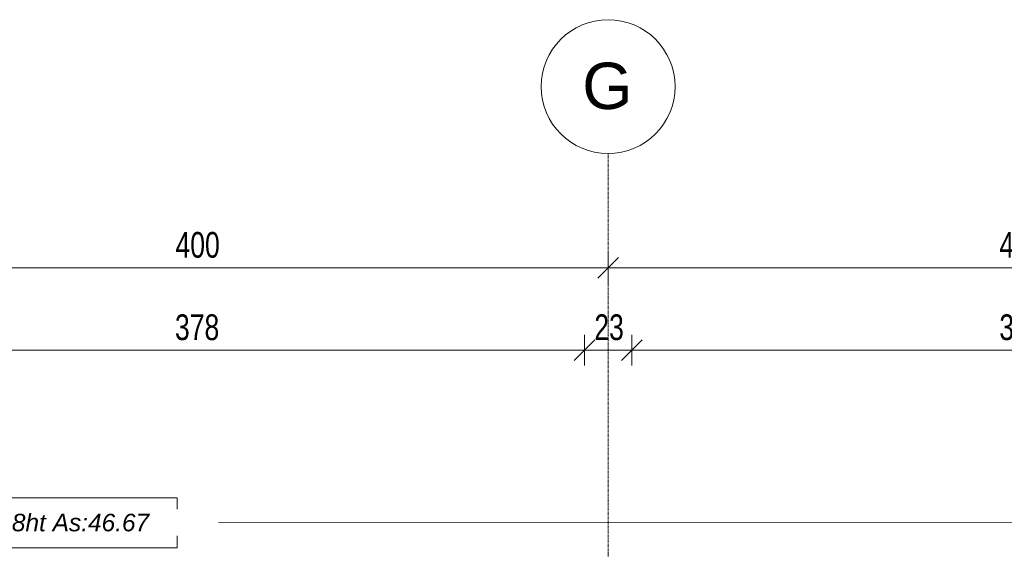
# Model space of a CAD drawing. Header units: millimetres. Extents: x 8507 to 240958, y -8745 to 78383.
# Tile 30 of 71: x 76317 to 81097, y 63949 to 66521. Entities that reach past the tile are written whole.
import ezdxf

# ---------------------------------------------------------------- set-up
doc = ezdxf.new("R2010")
doc.units = ezdxf.units.MM
doc.linetypes.add('Ligne de quadrillage', pattern=[22.225, 12.7, -3.175, 3.175, -3.175])
for name, color, linetype, lineweight in [('A-ANNO-DIMS', 211, 'Continuous', 9), ('A-ANNO-DIMS-50', 211, 'Continuous', 9), ('G-ANNO-TEXT', 231, 'Continuous', 9), ('S-GRID', 1, 'Continuous', 9), ('S-GRID-IDEN', 1, 'Continuous', 9)]:
    doc.layers.add(name, color=color, linetype=linetype, lineweight=lineweight)
doc.styles.add('Arial', font='arial.ttf', dxfattribs={"height": 225})
doc.styles.add('Arial Narrow_4', font='ARIALN.TTF', dxfattribs={"width": 0.9, "height": 125})
doc.styles.add('Arial_I_1', font='ariali.ttf', dxfattribs={"height": 85})
doc.dimstyles.new('AB6_1_50_-_GB', dxfattribs={"dimscale": 304.8, "dimtxt": 127.928872, "dimasz": 0.328084, "dimexe": 0.246063, "dimexo": 0.0625, "dimgap": 0.04101, "dimtad": 1, "dimdec": 0, "dimlfac": 0.1, "dimdsep": 46, "dimtxsty": 'Arial Narrow_4', "dimblk1": 'OBLIQUE', "dimblk2": 'OBLIQUE', "dimsah": 1, "dimcen": 0.09, "dimazin": 0, "dimtfac": 1, "dimtdec": 4, "dimtix": 1, "dimtmove": 0, "dimatfit": 3, "dimfxl": 0.246063, "dimfxlon": 1, "dimtvp": 1, "dimtolj": 1, "dimtzin": 0, "dimarcsym": 2})

# ---------------------------------------------------------------- blocks, each defined once
blk = doc.blocks.new('Quadrillage - M_Extrémité de la ligne de quadrillage - Cercle-11575-R-1 variante')
at = {"layer": 'S-GRID-IDEN'}
blk.add_circle((0, 0), 6.5, dxfattribs=at)
blk = doc.blocks.new('DIMBLOCK181-R-1 variante')
at = {"layer": 'A-ANNO-DIMS-50'}
for p, q in [((75173.7, 65315.9), (75173.7, 65390.9)), ((79173.7, 65315.9), (79173.7, 65390.9)), ((75173.7, 65315.9), (79173.7, 65315.9)), ((75173.7, 65315.9), (75173.7, 65240.9)), ((79173.7, 65315.9), (79173.7, 65240.9))]:
    blk.add_line(p, q, dxfattribs=at)
at = {"layer": 'A-ANNO-DIMS-50', "lineweight": 18}
for p, q in [((75173.7, 65315.9), (75223.7, 65365.9)), ((79173.7, 65315.9), (79223.7, 65365.9)), ((75173.7, 65315.9), (75123.7, 65265.9)), ((79173.7, 65315.9), (79123.7, 65265.9))]:
    blk.add_line(p, q, dxfattribs=at)
at = {"layer": 'A-ANNO-DIMS-50', "color": 0, "insert": (77073.1, 65490), "char_height": 125, "width": 241.237, "attachment_point": 1, "line_spacing_factor": 0.974696, "style": 'Arial Narrow_4'}
blk.add_mtext('400', dxfattribs=at)
blk = doc.blocks.new('_Oblique')
at = {"color": 0, "linetype": 'ByBlock', "lineweight": -2}
blk.add_line((-0.5, -0.5), (0.5, 0.5), dxfattribs=at)
blk = doc.blocks.new('DIMBLOCK182-R-1 variante')
at = {"layer": 'A-ANNO-DIMS-50'}
for p, q in [((79173.7, 65315.9), (79173.7, 65390.9)), ((83173.7, 65315.9), (83173.7, 65390.9)), ((79173.7, 65315.9), (83173.7, 65315.9)), ((79173.7, 65315.9), (79173.7, 65240.9)), ((83173.7, 65315.9), (83173.7, 65240.9))]:
    blk.add_line(p, q, dxfattribs=at)
at = {"layer": 'A-ANNO-DIMS-50', "lineweight": 18}
for p, q in [((79173.7, 65315.9), (79223.7, 65365.9)), ((83173.7, 65315.9), (83223.7, 65365.9)), ((79173.7, 65315.9), (79123.7, 65265.9)), ((83173.7, 65315.9), (83123.7, 65265.9))]:
    blk.add_line(p, q, dxfattribs=at)
at = {"layer": 'A-ANNO-DIMS-50', "color": 0, "insert": (81073.1, 65490), "char_height": 125, "width": 241.237, "attachment_point": 1, "line_spacing_factor": 0.974696, "style": 'Arial Narrow_4'}
blk.add_mtext('400', dxfattribs=at)
blk = doc.blocks.new('DIMBLOCK200-R-1 variante')
at = {"layer": 'A-ANNO-DIMS-50'}
for p, q in [((75283.7, 64915.9), (75283.7, 64990.9)), ((79058.7, 64915.9), (79058.7, 64990.9)), ((75283.7, 64915.9), (79058.7, 64915.9)), ((75283.7, 64915.9), (75283.7, 64840.9)), ((79058.7, 64915.9), (79058.7, 64840.9))]:
    blk.add_line(p, q, dxfattribs=at)
at = {"layer": 'A-ANNO-DIMS-50', "lineweight": 18}
for p, q in [((75283.7, 64915.9), (75333.7, 64965.9)), ((79058.7, 64915.9), (79108.7, 64965.9)), ((75283.7, 64915.9), (75233.7, 64865.9)), ((79058.7, 64915.9), (79008.7, 64865.9))]:
    blk.add_line(p, q, dxfattribs=at)
at = {"layer": 'A-ANNO-DIMS-50', "color": 0, "insert": (77070.6, 65090), "char_height": 125, "width": 241.237, "attachment_point": 1, "line_spacing_factor": 0.974696, "style": 'Arial Narrow_4'}
blk.add_mtext('378', dxfattribs=at)
blk = doc.blocks.new('DIMBLOCK201-R-1 variante')
at = {"layer": 'A-ANNO-DIMS-50'}
for p, q in [((79058.7, 64915.9), (79058.7, 64990.9)), ((79288.7, 64915.9), (79288.7, 64990.9)), ((79058.7, 64915.9), (79288.7, 64915.9)), ((79058.7, 64915.9), (79058.7, 64840.9)), ((79288.7, 64915.9), (79288.7, 64840.9))]:
    blk.add_line(p, q, dxfattribs=at)
at = {"layer": 'A-ANNO-DIMS-50', "lineweight": 18}
for p, q in [((79058.7, 64915.9), (79108.7, 64965.9)), ((79288.7, 64915.9), (79338.7, 64965.9)), ((79058.7, 64915.9), (79008.7, 64865.9)), ((79288.7, 64915.9), (79238.7, 64865.9))]:
    blk.add_line(p, q, dxfattribs=at)
at = {"layer": 'A-ANNO-DIMS-50', "color": 0, "insert": (79106.6, 65090), "char_height": 125, "width": 160.825, "attachment_point": 1, "line_spacing_factor": 0.974696, "style": 'Arial Narrow_4'}
blk.add_mtext('23', dxfattribs=at)
blk = doc.blocks.new('DIMBLOCK202-R-1 variante')
at = {"layer": 'A-ANNO-DIMS-50'}
for p, q in [((79288.7, 64915.9), (79288.7, 64990.9)), ((83058.7, 64915.9), (83058.7, 64990.9)), ((79288.7, 64915.9), (83058.7, 64915.9)), ((79288.7, 64915.9), (79288.7, 64840.9)), ((83058.7, 64915.9), (83058.7, 64840.9))]:
    blk.add_line(p, q, dxfattribs=at)
at = {"layer": 'A-ANNO-DIMS-50', "lineweight": 18}
for p, q in [((79288.7, 64915.9), (79338.7, 64965.9)), ((83058.7, 64915.9), (83108.7, 64965.9)), ((79288.7, 64915.9), (79238.7, 64865.9)), ((83058.7, 64915.9), (83008.7, 64865.9))]:
    blk.add_line(p, q, dxfattribs=at)
at = {"layer": 'A-ANNO-DIMS-50', "color": 0, "insert": (81073.1, 65090), "char_height": 125, "width": 241.237, "attachment_point": 1, "line_spacing_factor": 0.974696, "style": 'Arial Narrow_4'}
blk.add_mtext('377', dxfattribs=at)

msp = doc.modelspace()

# ---------------------------------------------------------------- linework, layer by layer
at = {"layer": 'G-ANNO-TEXT', "color": 170}
msp.add_line((99850.09, 64070.16), (77081.94, 64079.2), dxfattribs=at)
at = {"layer": 'G-ANNO-TEXT', "color": 170, "flags": 128}
msp.add_lwpolyline([(75674.2, 64199.15), (77081.94, 64199.15), (77081.94, 63957.15), (75674.2, 63957.15)], close=True, dxfattribs=at)
at = {"layer": 'S-GRID', "linetype": 'Ligne de quadrillage'}
msp.add_line((79173.65, 47292.72), (79173.65, 65870.79), dxfattribs=at)

# ---------------------------------------------------------------- block references
at = {"layer": 'S-GRID-IDEN', "xscale": 49.99999999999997, "yscale": 49.99999999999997, "zscale": 49.99999999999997}
msp.add_blockref('Quadrillage - M_Extrémité de la ligne de quadrillage - Cercle-11575-R-1 variante', (79173.65, 66195.79), dxfattribs=at)

# ---------------------------------------------------------------- dimensions: what is measured, and where the dimension line sits
at = {"layer": 'A-ANNO-DIMS'}
dim = msp.add_linear_dim(base=(79173.65, 65315.9), p1=(75173.65, 65390.9), p2=(79173.65, 65390.9), angle=0, dimstyle='AB6_1_50_-_GB', override={"dimpost": '<>', "dimfxl": 4000}, dxfattribs=at)
dim.commit()
dim.dimension.update_dxf_attribs({"geometry": 'DIMBLOCK181-R-1 variante', "text_midpoint": (77173.65, 65392.22)})
for base, p1, p2, override, picture, middle in [((83173.65, 65315.9), (79173.65, 65390.9), (83173.65, 65390.9), {"dimpost": '<>', "dimfxl": 4000}, 'DIMBLOCK182-R-1 variante', (81173.65, 65392.22)), ((79058.65422748, 64915.90158979), (75283.65422748, 64840.90158979), (79058.65422748, 64840.90158979), {"dimpost": '<>', "dimfxl": 3775}, 'DIMBLOCK200-R-1 variante', (77171.15422748, 64992.22321362)), ((79288.65, 64915.9), (79058.65, 64840.9), (79288.65, 64840.9), {"dimpost": '<>', "dimfxl": 230}, 'DIMBLOCK201-R-1 variante', (79173.65, 64992.22)), ((83058.65, 64915.9), (79288.65, 64840.9), (83058.65, 64840.9), {"dimpost": '<>', "dimfxl": 3770}, 'DIMBLOCK202-R-1 variante', (81173.65, 64992.22))]:
    dim = msp.add_linear_dim(base=base, p1=p1, p2=p2, dimstyle='AB6_1_50_-_GB', override=override, dxfattribs=at)
    dim.commit()
    dim.dimension.update_dxf_attribs({"geometry": picture, "text_midpoint": middle})

# ---------------------------------------------------------------- next in the draw order: texts
at = {"layer": 'G-ANNO-TEXT', "color": 7, "insert": (75757.28, 64121.7), "char_height": 85, "width": 1503.1641, "attachment_point": 1, "style": 'Arial_I_1', "bg_fill": 3, "box_fill_scale": 1.25, "bg_fill_color": 256, "bg_fill_true_color": 13158600, "bg_fill_transparency": 0}
msp.add_mtext('REL 15x18ht As:46.67', dxfattribs=at)
at = {"layer": 'S-GRID-IDEN', "insert": (79047.84, 66312.07), "char_height": 225, "width": 300.6328, "attachment_point": 1, "style": 'Arial', "bg_fill": 3, "box_fill_scale": 1.25, "bg_fill_color": 256, "bg_fill_true_color": 13158600, "bg_fill_transparency": 0}
msp.add_mtext('G', dxfattribs=at)

doc.saveas('drawing.dxf')
